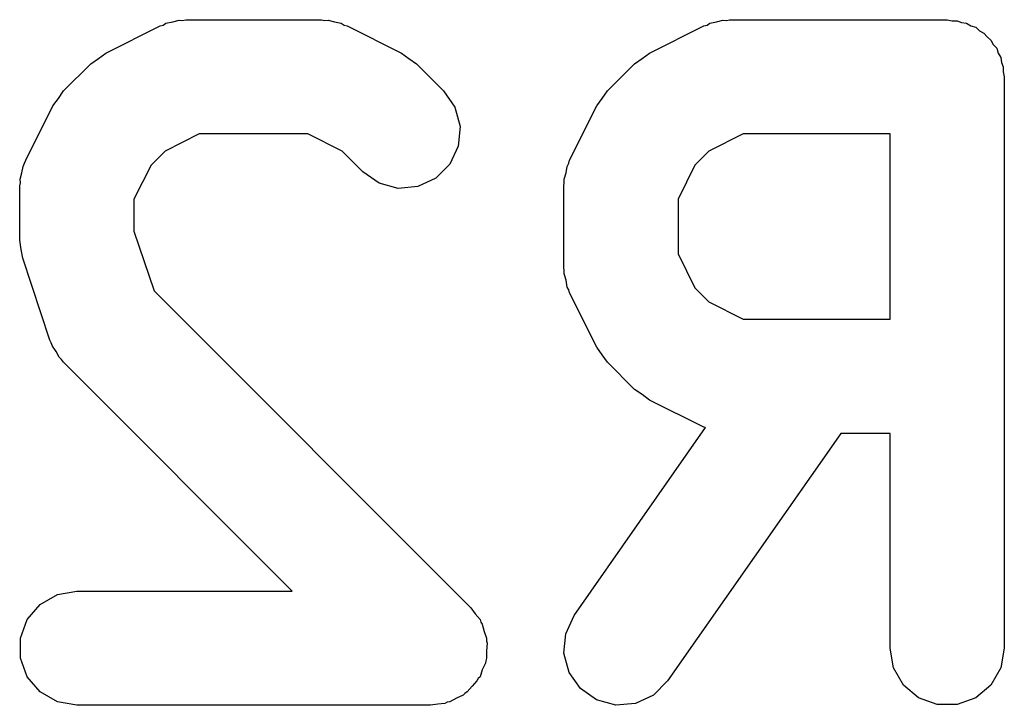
# Model space of a CAD drawing. Extents: x 93.7 to 160.2, y -161.6 to -97.7.
# Tile 26 of 30: x 148.2 to 150.8, y -129 to -127.2. Entities that reach past the tile are written whole.
import ezdxf

# ---------------------------------------------------------------- set-up
doc = ezdxf.new("R2010")
doc.units = 0
doc.header["$MEASUREMENT"] = 0
doc.layers.add('BLACK', color=7, linetype='CONTINUOUS')

msp = doc.modelspace()

# ---------------------------------------------------------------- linework, layer by layer
at = {"layer": 'Black'}
for p, q in [((148.62, -127.208), (148.627, -127.203)), ((148.627, -127.203), (148.645, -127.2)), ((148.645, -127.2), (148.662, -127.195)), ((148.662, -127.195), (148.67, -127.196)), ((148.67, -127.196), (148.679, -127.194)), ((148.679, -127.194), (149.036, -127.194)), ((149.036, -127.194), (149.044, -127.196)), ((149.044, -127.196), (149.053, -127.195)), ((149.053, -127.195), (149.07, -127.2)), ((149.07, -127.2), (149.087, -127.203)), ((149.087, -127.203), (149.095, -127.208)), ((150.049, -127.208), (150.056, -127.203)), ((150.056, -127.203), (150.073, -127.2)), ((150.073, -127.2), (150.09, -127.195)), ((150.09, -127.195), (150.099, -127.196)), ((150.099, -127.196), (150.107, -127.194)), ((150.107, -127.194), (150.679, -127.194)), ((150.679, -127.194), (150.692, -127.197)), ((150.692, -127.197), (150.705, -127.197)), ((150.705, -127.197), (150.717, -127.201)), ((150.717, -127.201), (150.73, -127.203)), ((150.73, -127.203), (150.741, -127.21)), ((148.469, -127.282), (148.612, -127.21)), ((148.612, -127.21), (148.62, -127.208)), ((149.095, -127.208), (149.103, -127.21)), ((149.103, -127.21), (149.246, -127.282)), ((149.897, -127.282), (150.04, -127.21)), ((150.04, -127.21), (150.049, -127.208)), ((150.741, -127.21), (150.754, -127.214)), ((150.754, -127.214), (150.764, -127.223)), ((150.764, -127.223), (150.775, -127.229)), ((150.775, -127.229), (150.784, -127.239)), ((150.784, -127.239), (150.794, -127.248)), ((150.794, -127.248), (150.8, -127.259)), ((148.45, -127.296), (148.469, -127.282)), ((149.246, -127.282), (149.265, -127.296)), ((149.878, -127.296), (149.897, -127.282)), ((150.8, -127.259), (150.809, -127.269)), ((150.809, -127.269), (150.813, -127.282)), ((150.813, -127.282), (150.82, -127.293)), ((148.43, -127.31), (148.45, -127.296)), ((149.265, -127.296), (149.285, -127.31)), ((149.858, -127.31), (149.878, -127.296)), ((150.82, -127.293), (150.822, -127.306)), ((150.822, -127.306), (150.826, -127.318)), ((148.358, -127.381), (148.43, -127.31)), ((149.285, -127.31), (149.356, -127.381)), ((149.787, -127.381), (149.858, -127.31)), ((150.826, -127.318), (150.826, -127.331)), ((150.826, -127.331), (150.829, -127.344)), ((150.829, -127.344), (150.829, -128.844)), ((148.345, -127.401), (148.358, -127.381)), ((149.356, -127.381), (149.386, -127.424)), ((149.773, -127.401), (149.787, -127.381)), ((148.33, -127.42), (148.345, -127.401)), ((149.759, -127.42), (149.773, -127.401)), ((148.259, -127.563), (148.33, -127.42)), ((149.386, -127.424), (149.4, -127.474)), ((149.687, -127.563), (149.759, -127.42)), ((149.4, -127.474), (149.395, -127.526)), ((148.714, -127.494), (148.625, -127.539)), ((149, -127.494), (148.714, -127.494)), ((149.09, -127.539), (149, -127.494)), ((150.143, -127.494), (150.053, -127.539)), ((150.529, -127.494), (150.143, -127.494)), ((150.529, -127.98), (150.529, -127.494)), ((148.625, -127.539), (148.588, -127.576)), ((149.144, -127.593), (149.09, -127.539)), ((149.395, -127.526), (149.373, -127.573)), ((150.053, -127.539), (150.016, -127.576)), ((148.256, -127.571), (148.259, -127.563)), ((149.685, -127.571), (149.687, -127.563)), ((148.249, -127.596), (148.252, -127.579)), ((148.252, -127.579), (148.256, -127.571)), ((148.588, -127.576), (148.543, -127.665)), ((149.187, -127.623), (149.144, -127.593)), ((149.373, -127.573), (149.336, -127.61)), ((149.678, -127.596), (149.681, -127.579)), ((149.681, -127.579), (149.685, -127.571)), ((150.016, -127.576), (149.972, -127.665)), ((148.244, -127.613), (148.249, -127.596)), ((148.245, -127.622), (148.244, -127.613)), ((149.336, -127.61), (149.289, -127.632)), ((149.673, -127.613), (149.678, -127.596)), ((149.673, -127.622), (149.673, -127.613)), ((148.243, -127.63), (148.245, -127.622)), ((148.243, -127.773), (148.243, -127.63)), ((149.237, -127.637), (149.187, -127.623)), ((149.289, -127.632), (149.237, -127.637)), ((149.672, -127.63), (149.673, -127.622)), ((149.672, -127.844), (149.672, -127.63)), ((148.543, -127.665), (148.543, -127.749)), ((149.972, -127.665), (149.972, -127.809)), ((148.247, -127.797), (148.243, -127.773)), ((148.543, -127.749), (148.596, -127.906)), ((148.251, -127.82), (148.247, -127.797)), ((148.322, -128.035), (148.251, -127.82)), ((149.972, -127.809), (150.016, -127.898)), ((149.673, -127.853), (149.672, -127.844)), ((149.673, -127.861), (149.673, -127.853)), ((149.678, -127.878), (149.673, -127.861)), ((149.681, -127.896), (149.678, -127.878)), ((149.685, -127.903), (149.681, -127.896)), ((149.687, -127.911), (149.685, -127.903)), ((150.016, -127.898), (150.053, -127.935)), ((148.596, -127.906), (149.428, -128.738)), ((149.759, -128.054), (149.687, -127.911)), ((150.053, -127.935), (150.143, -127.98)), ((150.143, -127.98), (150.529, -127.98)), ((148.326, -128.042), (148.322, -128.035)), ((148.329, -128.051), (148.326, -128.042)), ((148.339, -128.065), (148.329, -128.051)), ((149.773, -128.074), (149.759, -128.054)), ((148.347, -128.08), (148.339, -128.065)), ((148.353, -128.086), (148.347, -128.08)), ((149.787, -128.093), (149.773, -128.074)), ((148.358, -128.093), (148.353, -128.086)), ((148.959, -128.694), (148.358, -128.093)), ((149.858, -128.165), (149.787, -128.093)), ((149.878, -128.178), (149.858, -128.165)), ((149.897, -128.193), (149.878, -128.178)), ((150.04, -128.264), (149.897, -128.193)), ((149.699, -128.758), (150.044, -128.265)), ((150.044, -128.265), (150.04, -128.264)), ((150.4, -128.28), (149.944, -128.93)), ((150.529, -128.28), (150.4, -128.28)), ((150.529, -128.844), (150.529, -128.28)), ((148.297, -128.729), (148.342, -128.703)), ((148.342, -128.703), (148.393, -128.694)), ((148.393, -128.694), (148.959, -128.694)), ((148.263, -128.769), (148.297, -128.729)), ((149.428, -128.738), (149.439, -128.754)), ((149.439, -128.754), (149.452, -128.769)), ((148.245, -128.818), (148.263, -128.769)), ((149.452, -128.769), (149.454, -128.776)), ((149.454, -128.776), (149.458, -128.781)), ((149.458, -128.781), (149.463, -128.8)), ((149.677, -128.806), (149.699, -128.758)), ((149.463, -128.8), (149.469, -128.818)), ((149.672, -128.857), (149.677, -128.806)), ((148.245, -128.87), (148.245, -128.818)), ((149.469, -128.818), (149.469, -128.825)), ((149.469, -128.825), (149.471, -128.831)), ((149.471, -128.831), (149.469, -128.851)), ((149.469, -128.851), (149.469, -128.87)), ((149.686, -128.908), (149.672, -128.857)), ((150.538, -128.896), (150.529, -128.844)), ((150.829, -128.844), (150.82, -128.896)), ((148.263, -128.919), (148.245, -128.87)), ((149.466, -128.883), (149.458, -128.901)), ((149.467, -128.877), (149.466, -128.883)), ((149.469, -128.87), (149.467, -128.877)), ((149.458, -128.901), (149.452, -128.919)), ((149.716, -128.95), (149.686, -128.908)), ((150.564, -128.941), (150.538, -128.896)), ((150.82, -128.896), (150.794, -128.941)), ((148.297, -128.959), (148.263, -128.919)), ((149.444, -128.93), (149.431, -128.944)), ((149.447, -128.924), (149.444, -128.93)), ((149.452, -128.919), (149.447, -128.924)), ((149.944, -128.93), (149.908, -128.967)), ((148.342, -128.985), (148.297, -128.959)), ((149.412, -128.963), (149.408, -128.967)), ((149.418, -128.959), (149.412, -128.963)), ((149.431, -128.944), (149.418, -128.959)), ((149.758, -128.98), (149.716, -128.95)), ((150.604, -128.974), (150.564, -128.941)), ((150.794, -128.941), (150.754, -128.974)), ((148.393, -128.994), (148.342, -128.985)), ((149.36, -128.989), (149.341, -128.991)), ((149.366, -128.986), (149.36, -128.989)), ((149.373, -128.985), (149.366, -128.986)), ((149.39, -128.975), (149.373, -128.985)), ((149.408, -128.967), (149.39, -128.975)), ((149.809, -128.994), (149.758, -128.98)), ((149.86, -128.989), (149.809, -128.994)), ((149.908, -128.967), (149.86, -128.989)), ((150.653, -128.992), (150.604, -128.974)), ((150.754, -128.974), (150.705, -128.992)), ((149.322, -128.994), (148.393, -128.994)), ((149.341, -128.991), (149.322, -128.994)), ((150.705, -128.992), (150.653, -128.992))]:
    msp.add_line(p, q, dxfattribs=at)

doc.saveas('drawing.dxf')
